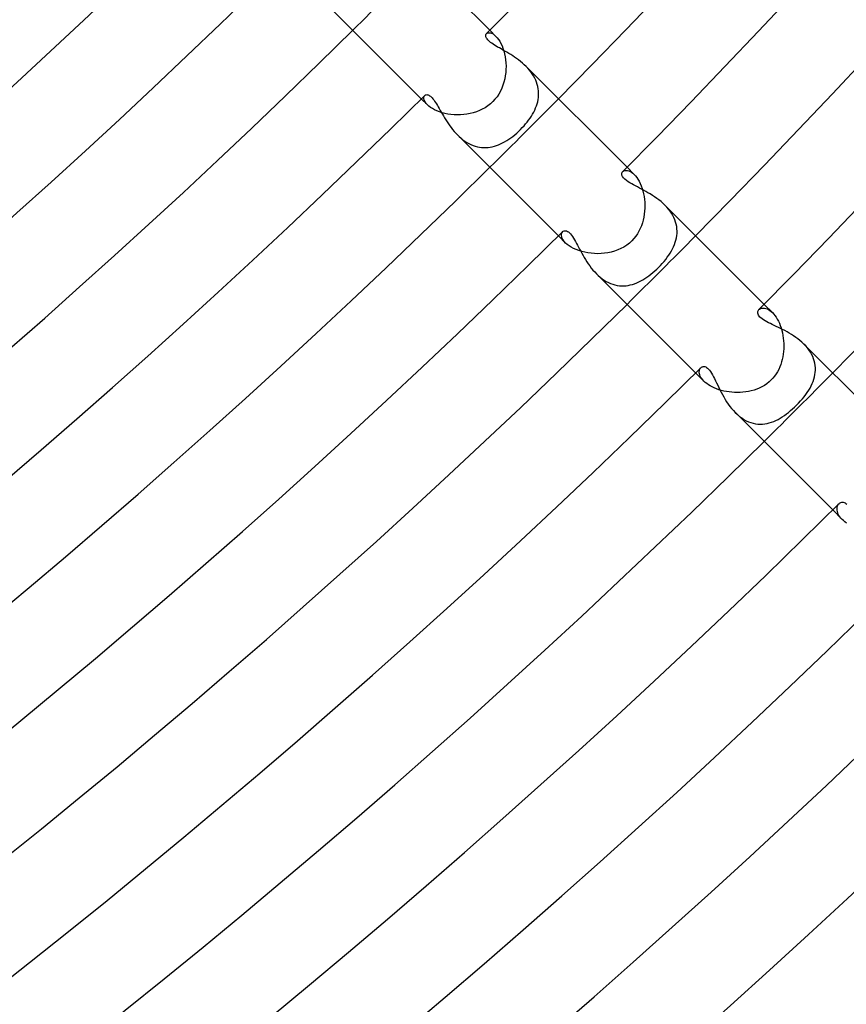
# Model space of a CAD drawing. Header units: millimetres. Extents: x -430 to 430, y -430 to 430.
# Tile 48 of 100: x 209 to 243, y -266 to -225. Entities that reach past the tile are written whole.
import ezdxf

# ---------------------------------------------------------------- set-up
doc = ezdxf.new("R2010")
doc.units = ezdxf.units.MM
doc.layers.add('HIDDEN', color=7, linetype='Continuous')
doc.layers.add('THICK', color=7, linetype='Continuous')

msp = doc.modelspace()

# ---------------------------------------------------------------- linework, layer by layer
at = {"layer": 'HIDDEN'}
for p, q in [((228.253, -225.703), (228.282, -225.681)), ((228.282, -225.681), (228.318, -225.668)), ((228.318, -225.668), (228.361, -225.665)), ((228.361, -225.665), (228.41, -225.671)), ((228.391, -225.563), (228.642, -225.814)), ((228.41, -225.671), (228.464, -225.688)), ((228.464, -225.688), (228.521, -225.717)), ((228.521, -225.717), (228.581, -225.759)), ((228.581, -225.759), (228.642, -225.814)), ((228.642, -225.814), (228.695, -225.872)), ((228.695, -225.872), (228.748, -225.94)), ((228.748, -225.94), (228.798, -226.018)), ((228.798, -226.018), (228.847, -226.106)), ((228.847, -226.106), (228.892, -226.203)), ((228.892, -226.203), (228.932, -226.307)), ((228.932, -226.307), (228.967, -226.418)), ((228.967, -226.418), (228.998, -226.535)), ((228.998, -226.535), (229.022, -226.657)), ((229.022, -226.657), (229.04, -226.784)), ((229.04, -226.784), (229.051, -226.913)), ((229.054, -227.176), (229.044, -227.308)), ((229.051, -226.913), (229.056, -227.044)), ((229.056, -227.044), (229.054, -227.176)), ((229.953, -227.127), (229.882, -227.053)), ((230.02, -227.204), (229.953, -227.127)), ((229.003, -227.573), (228.97, -227.703)), ((229.027, -227.441), (229.003, -227.573)), ((229.044, -227.308), (229.027, -227.441)), ((230.083, -227.284), (230.02, -227.204)), ((230.142, -227.366), (230.083, -227.284)), ((230.195, -227.449), (230.142, -227.366)), ((230.242, -227.534), (230.195, -227.449)), ((230.283, -227.621), (230.242, -227.534)), ((228.881, -227.956), (228.824, -228.077)), ((228.93, -227.831), (228.881, -227.956)), ((228.97, -227.703), (228.93, -227.831)), ((230.318, -227.708), (230.283, -227.621)), ((230.348, -227.798), (230.318, -227.708)), ((230.371, -227.887), (230.348, -227.798)), ((230.388, -227.977), (230.371, -227.887)), ((230.398, -228.066), (230.388, -227.977)), ((225.563, -228.391), (225.814, -228.642)), ((225.665, -228.361), (225.668, -228.318)), ((225.671, -228.41), (225.665, -228.361)), ((225.668, -228.318), (225.681, -228.282)), ((225.681, -228.282), (225.703, -228.253)), ((228.685, -228.306), (228.602, -228.411)), ((228.759, -228.194), (228.685, -228.306)), ((228.824, -228.077), (228.759, -228.194)), ((230.381, -228.423), (230.394, -228.334)), ((230.394, -228.334), (230.401, -228.245)), ((230.403, -228.156), (230.398, -228.066)), ((230.401, -228.245), (230.403, -228.156)), ((225.688, -228.464), (225.671, -228.41)), ((225.717, -228.521), (225.688, -228.464)), ((225.759, -228.581), (225.717, -228.521)), ((225.814, -228.642), (225.759, -228.581)), ((225.872, -228.696), (225.814, -228.642)), ((225.941, -228.749), (225.872, -228.696)), ((226.02, -228.799), (225.941, -228.749)), ((226.108, -228.847), (226.02, -228.799)), ((228.196, -228.758), (228.079, -228.823)), ((228.307, -228.684), (228.196, -228.758)), ((228.412, -228.601), (228.307, -228.684)), ((228.51, -228.51), (228.412, -228.601)), ((228.602, -228.411), (228.51, -228.51)), ((230.241, -228.856), (230.279, -228.771)), ((230.279, -228.771), (230.312, -228.685)), ((230.312, -228.685), (230.34, -228.598)), ((230.34, -228.598), (230.363, -228.511)), ((230.363, -228.511), (230.381, -228.423)), ((226.204, -228.892), (226.108, -228.847)), ((226.31, -228.933), (226.204, -228.892)), ((226.421, -228.968), (226.31, -228.933)), ((226.538, -228.998), (226.421, -228.968)), ((226.66, -229.022), (226.538, -228.998)), ((226.786, -229.04), (226.66, -229.022)), ((226.916, -229.051), (226.786, -229.04)), ((227.047, -229.056), (226.916, -229.051)), ((227.179, -229.053), (227.047, -229.056)), ((227.312, -229.044), (227.179, -229.053)), ((227.444, -229.027), (227.312, -229.044)), ((227.576, -229.002), (227.444, -229.027)), ((227.706, -228.97), (227.576, -229.002)), ((227.833, -228.929), (227.706, -228.97)), ((227.958, -228.881), (227.833, -228.929)), ((228.079, -228.823), (227.958, -228.881)), ((229.991, -229.27), (230.049, -229.189)), ((230.049, -229.189), (230.103, -229.107)), ((230.103, -229.107), (230.153, -229.024)), ((230.153, -229.024), (230.199, -228.94)), ((230.199, -228.94), (230.241, -228.856)), ((229.657, -229.657), (229.729, -229.583)), ((229.729, -229.583), (229.799, -229.507)), ((229.799, -229.507), (229.866, -229.429)), ((229.866, -229.429), (229.93, -229.35)), ((229.93, -229.35), (229.991, -229.27)), ((227.053, -229.881), (227.126, -229.951)), ((227.126, -229.951), (227.202, -230.018)), ((227.202, -230.018), (227.28, -230.081)), ((229.167, -230.063), (229.251, -230.005)), ((229.251, -230.005), (229.334, -229.943)), ((229.334, -229.943), (229.417, -229.876)), ((229.417, -229.876), (229.498, -229.806)), ((229.498, -229.806), (229.579, -229.733)), ((229.579, -229.733), (229.657, -229.657)), ((227.28, -230.081), (227.36, -230.138)), ((227.36, -230.138), (227.442, -230.19)), ((227.442, -230.19), (227.526, -230.237)), ((227.526, -230.237), (227.611, -230.279)), ((227.611, -230.279), (227.698, -230.315)), ((227.698, -230.315), (227.786, -230.344)), ((227.786, -230.344), (227.874, -230.368)), ((227.874, -230.368), (227.962, -230.385)), ((227.962, -230.385), (228.05, -230.397)), ((228.05, -230.397), (228.139, -230.402)), ((228.139, -230.402), (228.228, -230.402)), ((228.228, -230.402), (228.316, -230.396)), ((228.316, -230.396), (228.403, -230.385)), ((228.403, -230.385), (228.491, -230.368)), ((228.491, -230.368), (228.577, -230.346)), ((228.577, -230.346), (228.663, -230.319)), ((228.663, -230.319), (228.748, -230.288)), ((228.748, -230.288), (228.832, -230.252)), ((228.832, -230.252), (228.916, -230.212)), ((228.916, -230.212), (229, -230.167)), ((229, -230.167), (229.084, -230.117)), ((229.084, -230.117), (229.167, -230.063)), ((234.048, -231.22), (234.344, -231.516)), ((233.875, -231.395), (233.902, -231.373)), ((233.902, -231.373), (233.936, -231.357)), ((233.936, -231.357), (233.976, -231.347)), ((233.976, -231.347), (234.019, -231.345)), ((234.019, -231.345), (234.067, -231.351)), ((234.067, -231.351), (234.119, -231.365)), ((234.119, -231.365), (234.173, -231.388)), ((234.173, -231.388), (234.229, -231.42)), ((234.229, -231.42), (234.286, -231.463)), ((234.286, -231.463), (234.344, -231.516)), ((234.344, -231.516), (234.397, -231.573)), ((234.397, -231.573), (234.449, -231.64)), ((234.449, -231.64), (234.5, -231.715)), ((234.5, -231.715), (234.548, -231.798)), ((234.548, -231.798), (234.592, -231.889)), ((234.592, -231.889), (234.633, -231.985)), ((234.633, -231.985), (234.67, -232.088)), ((234.67, -232.088), (234.702, -232.196)), ((234.702, -232.196), (234.73, -232.309)), ((234.73, -232.309), (234.751, -232.425)), ((234.751, -232.425), (234.768, -232.544)), ((234.768, -232.544), (234.779, -232.664)), ((234.779, -232.664), (234.783, -232.786)), ((234.783, -232.786), (234.782, -232.909)), ((235.689, -232.864), (235.614, -232.786)), ((235.759, -232.946), (235.689, -232.864)), ((234.762, -233.155), (234.742, -233.277)), ((234.775, -233.032), (234.762, -233.155)), ((234.782, -232.909), (234.775, -233.032)), ((235.824, -233.03), (235.759, -232.946)), ((235.883, -233.116), (235.824, -233.03)), ((235.936, -233.204), (235.883, -233.116)), ((235.982, -233.294), (235.936, -233.204)), ((234.643, -233.634), (234.596, -233.747)), ((234.683, -233.517), (234.643, -233.634)), ((234.716, -233.398), (234.683, -233.517)), ((234.742, -233.277), (234.716, -233.398)), ((236.021, -233.386), (235.982, -233.294)), ((236.054, -233.479), (236.021, -233.386)), ((236.079, -233.572), (236.054, -233.479)), ((236.098, -233.666), (236.079, -233.572)), ((236.109, -233.76), (236.098, -233.666)), ((231.22, -234.048), (231.516, -234.344)), ((231.346, -233.989), (231.354, -233.944)), ((231.347, -234.039), (231.346, -233.989)), ((231.357, -234.095), (231.347, -234.039)), ((231.354, -233.944), (231.371, -233.906)), ((231.371, -233.906), (231.395, -233.875)), ((234.412, -234.065), (234.335, -234.162)), ((234.481, -233.963), (234.412, -234.065)), ((234.542, -233.857), (234.481, -233.963)), ((234.596, -233.747), (234.542, -233.857)), ((236.087, -234.132), (236.102, -234.04)), ((236.102, -234.04), (236.111, -233.947)), ((236.113, -233.853), (236.109, -233.76)), ((236.111, -233.947), (236.113, -233.853)), ((231.379, -234.154), (231.357, -234.095)), ((231.412, -234.216), (231.379, -234.154)), ((231.458, -234.28), (231.412, -234.216)), ((231.516, -234.344), (231.458, -234.28)), ((231.581, -234.403), (231.516, -234.344)), ((231.657, -234.461), (231.581, -234.403)), ((231.743, -234.517), (231.657, -234.461)), ((234.035, -234.433), (233.917, -234.509)), ((234.147, -234.347), (234.035, -234.433)), ((234.252, -234.252), (234.147, -234.347)), ((234.335, -234.162), (234.252, -234.252)), ((235.969, -234.496), (236.007, -234.406)), ((236.007, -234.406), (236.039, -234.316)), ((236.039, -234.316), (236.066, -234.224)), ((236.066, -234.224), (236.087, -234.132)), ((231.839, -234.569), (231.743, -234.517)), ((231.944, -234.617), (231.839, -234.569)), ((232.058, -234.66), (231.944, -234.617)), ((232.178, -234.697), (232.058, -234.66)), ((232.304, -234.728), (232.178, -234.697)), ((232.434, -234.753), (232.304, -234.728)), ((232.568, -234.77), (232.434, -234.753)), ((232.705, -234.781), (232.568, -234.77)), ((232.843, -234.784), (232.705, -234.781)), ((232.983, -234.779), (232.843, -234.784)), ((233.122, -234.766), (232.983, -234.779)), ((233.26, -234.745), (233.122, -234.766)), ((233.397, -234.716), (233.26, -234.745)), ((233.532, -234.678), (233.397, -234.716)), ((233.665, -234.631), (233.532, -234.678)), ((233.793, -234.575), (233.665, -234.631)), ((233.917, -234.509), (233.793, -234.575)), ((235.709, -234.934), (235.77, -234.848)), ((235.77, -234.848), (235.827, -234.761)), ((235.827, -234.761), (235.879, -234.673)), ((235.879, -234.673), (235.927, -234.585)), ((235.927, -234.585), (235.969, -234.496)), ((235.35, -235.35), (235.428, -235.269)), ((235.428, -235.269), (235.503, -235.187)), ((235.503, -235.187), (235.575, -235.104)), ((235.575, -235.104), (235.644, -235.02)), ((235.644, -235.02), (235.709, -234.934)), ((232.787, -235.615), (232.863, -235.688)), ((232.863, -235.688), (232.942, -235.757)), ((234.872, -235.753), (234.954, -235.694)), ((234.954, -235.694), (235.036, -235.631)), ((235.036, -235.631), (235.116, -235.565)), ((235.116, -235.565), (235.195, -235.496)), ((235.195, -235.496), (235.274, -235.424)), ((235.274, -235.424), (235.35, -235.35)), ((232.942, -235.757), (233.024, -235.82)), ((233.024, -235.82), (233.109, -235.878)), ((233.109, -235.878), (233.195, -235.931)), ((233.195, -235.931), (233.283, -235.977)), ((233.283, -235.977), (233.372, -236.016)), ((233.372, -236.016), (233.462, -236.049)), ((233.462, -236.049), (233.552, -236.075)), ((233.552, -236.075), (233.644, -236.094)), ((233.644, -236.094), (233.735, -236.106)), ((233.735, -236.106), (233.826, -236.113)), ((233.826, -236.113), (233.917, -236.112)), ((233.917, -236.112), (234.007, -236.106)), ((234.007, -236.106), (234.096, -236.094)), ((234.096, -236.094), (234.185, -236.076)), ((234.185, -236.076), (234.274, -236.052)), ((234.274, -236.052), (234.362, -236.024)), ((234.362, -236.024), (234.449, -235.99)), ((234.449, -235.99), (234.535, -235.951)), ((234.535, -235.951), (234.62, -235.908)), ((234.62, -235.908), (234.705, -235.861)), ((234.705, -235.861), (234.789, -235.809)), ((234.789, -235.809), (234.872, -235.753)), ((239.705, -236.877), (240.048, -237.219)), ((239.491, -237.093), (239.519, -237.069)), ((239.519, -237.069), (239.552, -237.051)), ((239.552, -237.051), (239.59, -237.037)), ((239.59, -237.037), (239.631, -237.03)), ((239.631, -237.03), (239.676, -237.028)), ((239.676, -237.028), (239.725, -237.033)), ((239.725, -237.033), (239.775, -237.045)), ((239.775, -237.045), (239.828, -237.064)), ((239.828, -237.064), (239.882, -237.091)), ((239.882, -237.091), (239.937, -237.126)), ((239.937, -237.126), (239.992, -237.168)), ((239.992, -237.168), (240.048, -237.219)), ((240.048, -237.219), (240.1, -237.276)), ((240.1, -237.276), (240.151, -237.34)), ((240.151, -237.34), (240.2, -237.41)), ((240.2, -237.41), (240.247, -237.487)), ((240.247, -237.487), (240.291, -237.57)), ((240.291, -237.57), (240.332, -237.659)), ((240.332, -237.659), (240.37, -237.753)), ((240.37, -237.753), (240.403, -237.85)), ((240.403, -237.85), (240.432, -237.951)), ((240.432, -237.951), (240.457, -238.055)), ((240.457, -238.055), (240.478, -238.161)), ((240.478, -238.161), (240.494, -238.269)), ((240.494, -238.269), (240.505, -238.379)), ((240.505, -238.379), (240.512, -238.49)), ((240.512, -238.49), (240.514, -238.6)), ((241.419, -238.594), (241.345, -238.516)), ((240.491, -238.932), (240.473, -239.041)), ((240.503, -238.822), (240.491, -238.932)), ((240.511, -238.711), (240.503, -238.822)), ((240.514, -238.6), (240.511, -238.711)), ((241.489, -238.676), (241.419, -238.594)), ((241.553, -238.76), (241.489, -238.676)), ((241.612, -238.848), (241.553, -238.76)), ((241.663, -238.937), (241.612, -238.848)), ((241.707, -239.027), (241.663, -238.937)), ((240.389, -239.359), (240.35, -239.461)), ((240.422, -239.255), (240.389, -239.359)), ((240.45, -239.149), (240.422, -239.255)), ((240.473, -239.041), (240.45, -239.149)), ((241.745, -239.119), (241.707, -239.027)), ((241.775, -239.212), (241.745, -239.119)), ((241.798, -239.307), (241.775, -239.212)), ((241.813, -239.401), (241.798, -239.307)), ((236.877, -239.705), (237.22, -240.048)), ((237.028, -239.654), (237.032, -239.615)), ((237.029, -239.697), (237.028, -239.654)), ((237.036, -239.743), (237.029, -239.697)), ((237.032, -239.615), (237.041, -239.578)), ((237.05, -239.79), (237.036, -239.743)), ((237.041, -239.578), (237.054, -239.545)), ((237.054, -239.545), (237.071, -239.516)), ((237.071, -239.516), (237.093, -239.491)), ((240.198, -239.748), (240.136, -239.836)), ((240.254, -239.656), (240.198, -239.748)), ((240.305, -239.561), (240.254, -239.656)), ((240.35, -239.461), (240.305, -239.561)), ((241.803, -239.777), (241.816, -239.684)), ((241.821, -239.496), (241.813, -239.401)), ((241.816, -239.684), (241.822, -239.59)), ((241.822, -239.59), (241.821, -239.496)), ((237.069, -239.84), (237.05, -239.79)), ((237.096, -239.891), (237.069, -239.84)), ((237.13, -239.943), (237.096, -239.891)), ((237.171, -239.995), (237.13, -239.943)), ((237.219, -240.048), (237.171, -239.995)), ((237.273, -240.098), (237.219, -240.048)), ((237.335, -240.148), (237.273, -240.098)), ((237.404, -240.196), (237.335, -240.148)), ((239.812, -240.153), (239.714, -240.22)), ((239.907, -240.079), (239.812, -240.153)), ((239.996, -239.996), (239.907, -240.079)), ((240.068, -239.919), (239.996, -239.996)), ((240.136, -239.836), (240.068, -239.919)), ((241.646, -240.238), (241.689, -240.147)), ((241.689, -240.147), (241.727, -240.056)), ((241.727, -240.056), (241.758, -239.963)), ((241.758, -239.963), (241.784, -239.871)), ((241.784, -239.871), (241.803, -239.777)), ((237.479, -240.243), (237.404, -240.196)), ((237.56, -240.286), (237.479, -240.243)), ((237.647, -240.327), (237.56, -240.286)), ((237.74, -240.365), (237.647, -240.327)), ((237.837, -240.399), (237.74, -240.365)), ((237.939, -240.429), (237.837, -240.399)), ((238.043, -240.454), (237.939, -240.429)), ((238.151, -240.476), (238.043, -240.454)), ((238.261, -240.493), (238.151, -240.476)), ((238.373, -240.505), (238.261, -240.493)), ((238.487, -240.512), (238.373, -240.505)), ((238.601, -240.514), (238.487, -240.512)), ((238.717, -240.511), (238.601, -240.514)), ((238.832, -240.503), (238.717, -240.511)), ((238.947, -240.489), (238.832, -240.503)), ((239.062, -240.469), (238.947, -240.489)), ((239.175, -240.444), (239.062, -240.469)), ((239.287, -240.413), (239.175, -240.444)), ((239.398, -240.375), (239.287, -240.413)), ((239.506, -240.33), (239.398, -240.375)), ((239.611, -240.279), (239.506, -240.33)), ((239.714, -240.22), (239.611, -240.279)), ((241.423, -240.598), (241.486, -240.508)), ((241.486, -240.508), (241.544, -240.419)), ((241.544, -240.419), (241.598, -240.329)), ((241.598, -240.329), (241.646, -240.238)), ((241.039, -241.039), (241.125, -240.952)), ((241.125, -240.952), (241.206, -240.864)), ((241.206, -240.864), (241.282, -240.776)), ((241.282, -240.776), (241.355, -240.687)), ((241.355, -240.687), (241.423, -240.598)), ((238.516, -241.345), (238.601, -241.425)), ((240.542, -241.463), (240.627, -241.401)), ((240.627, -241.401), (240.713, -241.334)), ((240.713, -241.334), (240.797, -241.264)), ((240.797, -241.264), (240.88, -241.191)), ((240.88, -241.191), (240.961, -241.116)), ((240.961, -241.116), (241.039, -241.039)), ((238.601, -241.425), (238.688, -241.499)), ((238.688, -241.499), (238.778, -241.565)), ((238.778, -241.565), (238.869, -241.625)), ((238.869, -241.625), (238.963, -241.677)), ((238.963, -241.677), (239.058, -241.721)), ((239.058, -241.721), (239.154, -241.757)), ((239.154, -241.757), (239.251, -241.785)), ((239.251, -241.785), (239.347, -241.805)), ((239.347, -241.805), (239.444, -241.817)), ((239.73, -241.81), (239.824, -241.794)), ((239.824, -241.794), (239.917, -241.772)), ((239.917, -241.772), (240.009, -241.743)), ((240.009, -241.743), (240.1, -241.709)), ((240.1, -241.709), (240.19, -241.67)), ((240.19, -241.67), (240.279, -241.625)), ((240.279, -241.625), (240.367, -241.576)), ((240.367, -241.576), (240.455, -241.522)), ((240.455, -241.522), (240.542, -241.463)), ((239.444, -241.817), (239.539, -241.822)), ((239.539, -241.822), (239.635, -241.82)), ((239.635, -241.82), (239.73, -241.81)), ((242.534, -245.362), (242.925, -245.754)), ((242.713, -245.325), (242.715, -245.279)), ((242.716, -245.373), (242.713, -245.325)), ((242.715, -245.279), (242.723, -245.236)), ((242.725, -245.424), (242.716, -245.373)), ((242.723, -245.236), (242.735, -245.197)), ((242.741, -245.476), (242.725, -245.424)), ((242.735, -245.197), (242.751, -245.161)), ((242.751, -245.161), (242.772, -245.13)), ((242.772, -245.13), (242.795, -245.103)), ((242.763, -245.53), (242.741, -245.476)), ((242.792, -245.586), (242.763, -245.53)), ((242.829, -245.642), (242.792, -245.586)), ((242.874, -245.698), (242.829, -245.642)), ((242.925, -245.754), (242.874, -245.698)), ((242.98, -245.804), (242.925, -245.754)), ((243.04, -245.854), (242.98, -245.804)), ((243.108, -245.903), (243.04, -245.854))]:
    msp.add_line(p, q, dxfattribs=at)
for radius, start, end in [(317, 314.63853, 315.36149), (325, 314.64741, 315.35261), (333, 314.65589, 315.34413), (341, 314.66397, 315.33605)]:
    msp.add_arc((0, 0), radius, start, end, dxfattribs=at)
at = {"layer": 'THICK'}
for p, q in [((224.148, -221.319), (228.391, -225.563)), ((221.319, -224.148), (225.563, -228.391)), ((228.221, -225.779), (228.224, -225.757)), ((228.222, -225.804), (228.221, -225.779)), ((228.228, -225.831), (228.222, -225.804)), ((228.224, -225.757), (228.23, -225.736)), ((228.238, -225.86), (228.228, -225.831)), ((228.23, -225.736), (228.24, -225.718)), ((228.254, -225.891), (228.238, -225.86)), ((228.24, -225.718), (228.253, -225.703)), ((228.276, -225.923), (228.254, -225.891)), ((228.304, -225.957), (228.276, -225.923)), ((228.337, -225.992), (228.304, -225.957)), ((228.376, -226.028), (228.337, -225.992)), ((228.42, -226.064), (228.376, -226.028)), ((228.469, -226.1), (228.42, -226.064)), ((228.523, -226.138), (228.469, -226.1)), ((228.582, -226.176), (228.523, -226.138)), ((228.645, -226.214), (228.582, -226.176)), ((228.712, -226.254), (228.645, -226.214)), ((228.782, -226.294), (228.712, -226.254)), ((228.855, -226.336), (228.782, -226.294)), ((228.931, -226.379), (228.855, -226.336)), ((229.008, -226.423), (228.931, -226.379)), ((229.088, -226.469), (229.008, -226.423)), ((229.168, -226.517), (229.088, -226.469)), ((229.249, -226.567), (229.168, -226.517)), ((229.331, -226.619), (229.249, -226.567)), ((229.413, -226.673), (229.331, -226.619)), ((229.494, -226.73), (229.413, -226.673)), ((229.575, -226.789), (229.494, -226.73)), ((229.655, -226.851), (229.575, -226.789)), ((229.733, -226.916), (229.655, -226.851)), ((229.809, -226.983), (229.733, -226.916)), ((229.882, -227.053), (229.809, -226.983)), ((229.882, -227.054), (234.048, -231.22)), ((225.703, -228.253), (225.72, -228.239)), ((225.72, -228.239), (225.74, -228.229)), ((225.74, -228.229), (225.762, -228.223)), ((225.762, -228.223), (225.787, -228.221)), ((225.787, -228.221), (225.814, -228.224)), ((225.814, -228.224), (225.843, -228.232)), ((225.843, -228.232), (225.873, -228.245)), ((225.873, -228.245), (225.905, -228.263)), ((225.905, -228.263), (225.938, -228.287)), ((225.938, -228.287), (225.971, -228.316)), ((225.971, -228.316), (226.005, -228.351)), ((226.005, -228.351), (226.04, -228.391)), ((226.04, -228.391), (226.076, -228.436)), ((226.076, -228.436), (226.113, -228.486)), ((226.113, -228.486), (226.149, -228.541)), ((226.149, -228.541), (226.187, -228.601)), ((226.187, -228.601), (226.225, -228.664)), ((226.225, -228.664), (226.264, -228.73)), ((226.264, -228.73), (226.304, -228.799)), ((226.304, -228.799), (226.345, -228.871)), ((226.345, -228.871), (226.387, -228.946)), ((226.387, -228.946), (226.431, -229.022)), ((226.431, -229.022), (226.477, -229.1)), ((226.477, -229.1), (226.524, -229.18)), ((226.524, -229.18), (226.573, -229.26)), ((226.573, -229.26), (226.625, -229.34)), ((226.625, -229.34), (226.678, -229.421)), ((226.678, -229.421), (226.735, -229.501)), ((226.735, -229.501), (226.793, -229.581)), ((226.793, -229.581), (226.854, -229.659)), ((226.854, -229.659), (226.918, -229.735)), ((226.918, -229.735), (226.984, -229.81)), ((226.984, -229.81), (227.053, -229.881)), ((227.054, -229.883), (231.22, -234.048)), ((233.835, -231.498), (233.839, -231.458)), ((233.841, -231.543), (233.835, -231.498)), ((233.839, -231.458), (233.853, -231.424)), ((233.862, -231.594), (233.841, -231.543)), ((233.853, -231.424), (233.875, -231.395)), ((233.9, -231.651), (233.862, -231.594)), ((233.956, -231.71), (233.9, -231.651)), ((234.023, -231.766), (233.956, -231.71)), ((234.096, -231.817), (234.023, -231.766)), ((234.17, -231.864), (234.096, -231.817)), ((234.243, -231.906), (234.17, -231.864)), ((234.316, -231.947), (234.243, -231.906)), ((234.393, -231.988), (234.316, -231.947)), ((234.474, -232.03), (234.393, -231.988)), ((234.558, -232.074), (234.474, -232.03)), ((234.644, -232.119), (234.558, -232.074)), ((234.732, -232.166), (234.644, -232.119)), ((234.822, -232.216), (234.732, -232.166)), ((234.913, -232.267), (234.822, -232.216)), ((235.004, -232.321), (234.913, -232.267)), ((235.096, -232.378), (235.004, -232.321)), ((235.187, -232.438), (235.096, -232.378)), ((235.277, -232.501), (235.187, -232.438)), ((235.365, -232.568), (235.277, -232.501)), ((235.452, -232.637), (235.365, -232.568)), ((235.535, -232.71), (235.452, -232.637)), ((235.614, -232.786), (235.535, -232.71)), ((235.615, -232.787), (239.705, -236.877)), ((231.395, -233.875), (231.42, -233.855)), ((231.42, -233.855), (231.449, -233.842)), ((231.449, -233.842), (231.482, -233.835)), ((231.482, -233.835), (231.517, -233.836)), ((231.517, -233.836), (231.555, -233.845)), ((231.555, -233.845), (231.594, -233.863)), ((231.594, -233.863), (231.635, -233.888)), ((231.635, -233.888), (231.677, -233.923)), ((231.677, -233.923), (231.72, -233.967)), ((231.72, -233.967), (231.763, -234.019)), ((231.763, -234.019), (231.806, -234.078)), ((231.806, -234.078), (231.847, -234.143)), ((231.847, -234.143), (231.888, -234.212)), ((231.888, -234.212), (231.929, -234.284)), ((231.929, -234.284), (231.969, -234.358)), ((231.969, -234.358), (232.01, -234.434)), ((232.01, -234.434), (232.051, -234.514)), ((232.051, -234.514), (232.094, -234.596)), ((232.094, -234.596), (232.139, -234.681)), ((232.139, -234.681), (232.185, -234.767)), ((232.185, -234.767), (232.234, -234.854)), ((232.234, -234.854), (232.284, -234.942)), ((232.284, -234.942), (232.337, -235.03)), ((232.337, -235.03), (232.393, -235.118)), ((232.393, -235.118), (232.451, -235.206)), ((232.451, -235.206), (232.512, -235.292)), ((232.512, -235.292), (232.576, -235.376)), ((232.576, -235.376), (232.643, -235.459)), ((232.643, -235.459), (232.714, -235.539)), ((232.714, -235.539), (232.787, -235.615)), ((232.787, -235.615), (236.877, -239.705)), ((239.442, -237.211), (239.445, -237.177)), ((239.445, -237.246), (239.442, -237.211)), ((239.445, -237.177), (239.455, -237.146)), ((239.455, -237.284), (239.445, -237.246)), ((239.455, -237.146), (239.471, -237.118)), ((239.473, -237.322), (239.455, -237.284)), ((239.471, -237.118), (239.491, -237.093)), ((239.499, -237.36), (239.473, -237.322)), ((239.533, -237.399), (239.499, -237.36)), ((239.575, -237.439), (239.533, -237.399)), ((239.625, -237.479), (239.575, -237.439)), ((239.683, -237.518), (239.625, -237.479)), ((239.746, -237.557), (239.683, -237.518)), ((239.815, -237.595), (239.746, -237.557)), ((239.887, -237.633), (239.815, -237.595)), ((239.963, -237.67), (239.887, -237.633)), ((240.042, -237.708), (239.963, -237.67)), ((240.122, -237.746), (240.042, -237.708)), ((240.206, -237.786), (240.122, -237.746)), ((240.291, -237.827), (240.206, -237.786)), ((240.379, -237.87), (240.291, -237.827)), ((240.469, -237.915), (240.379, -237.87)), ((240.559, -237.962), (240.469, -237.915)), ((240.651, -238.011), (240.559, -237.962)), ((240.742, -238.063), (240.651, -238.011)), ((240.833, -238.118), (240.742, -238.063)), ((240.923, -238.176), (240.833, -238.118)), ((241.012, -238.238), (240.923, -238.176)), ((241.099, -238.302), (241.012, -238.238)), ((241.184, -238.37), (241.099, -238.302)), ((241.266, -238.442), (241.184, -238.37)), ((241.345, -238.516), (241.266, -238.442)), ((241.345, -238.517), (245.362, -242.534)), ((237.093, -239.491), (237.108, -239.478)), ((237.108, -239.478), (237.125, -239.466)), ((237.125, -239.466), (237.144, -239.456)), ((237.144, -239.456), (237.163, -239.449)), ((237.163, -239.449), (237.183, -239.444)), ((237.183, -239.444), (237.206, -239.442)), ((237.206, -239.442), (237.233, -239.443)), ((237.233, -239.443), (237.264, -239.448)), ((237.264, -239.448), (237.297, -239.46)), ((237.297, -239.46), (237.334, -239.48)), ((237.334, -239.48), (237.373, -239.509)), ((237.373, -239.509), (237.415, -239.548)), ((237.415, -239.548), (237.456, -239.596)), ((237.456, -239.596), (237.497, -239.652)), ((237.497, -239.652), (237.538, -239.715)), ((237.538, -239.715), (237.578, -239.785)), ((237.578, -239.785), (237.619, -239.861)), ((237.619, -239.861), (237.66, -239.942)), ((237.66, -239.942), (237.702, -240.029)), ((237.702, -240.029), (237.744, -240.118)), ((237.744, -240.118), (237.788, -240.211)), ((237.788, -240.211), (237.834, -240.306)), ((237.834, -240.306), (237.881, -240.403)), ((237.881, -240.403), (237.931, -240.501)), ((237.931, -240.501), (237.984, -240.6)), ((237.984, -240.6), (238.039, -240.699)), ((238.039, -240.699), (238.097, -240.798)), ((238.097, -240.798), (238.159, -240.896)), ((238.159, -240.896), (238.224, -240.992)), ((238.224, -240.992), (238.292, -241.086)), ((238.292, -241.086), (238.363, -241.176)), ((238.363, -241.176), (238.438, -241.263)), ((238.438, -241.263), (238.516, -241.345)), ((238.517, -241.346), (242.534, -245.362)), ((242.846, -245.065), (242.874, -245.052)), ((242.874, -245.052), (242.905, -245.044)), ((242.905, -245.044), (242.938, -245.041)), ((242.938, -245.041), (242.972, -245.044)), ((242.972, -245.044), (243.007, -245.053)), ((243.007, -245.053), (243.044, -245.069)), ((242.795, -245.103), (242.82, -245.082)), ((242.82, -245.082), (242.846, -245.065)), ((243.044, -245.069), (243.081, -245.092)), ((243.081, -245.092), (243.117, -245.123))]:
    msp.add_line(p, q, dxfattribs=at)
for radius, start, end in [(321, 315.3219, 359.67811), (325, 315.35261, 359.6474), (329, 315.30534, 359.69467), (333, 315.34413, 359.65588), (337, 315.28838, 359.71157), (341, 315.33605, 359.66396), (301, 270.38069, 314.61928), (305, 270.35399, 314.64604), (309, 270.37084, 314.62913), (313, 270.33806, 314.66191), (317, 270.3615, 314.63853), (321, 270.32185, 314.67812), (325, 270.35262, 314.64741), (329, 270.30535, 314.69468), (333, 270.34414, 314.65589), (337, 270.28839, 314.71158), (341, 270.33606, 314.66397), (345, 270.27097, 314.72906), (349, 270.32832, 314.67165), (353, 270.25286, 314.74711), (357, 270.32099, 314.67904), (361, 270.23401, 314.76601), (365, 270.31394, 314.68603), (369, 270.21413, 314.7859), (373, 270.30724, 314.69279)]:
    msp.add_arc((0, 0), radius, start, end, dxfattribs=at)

doc.saveas('drawing.dxf')
